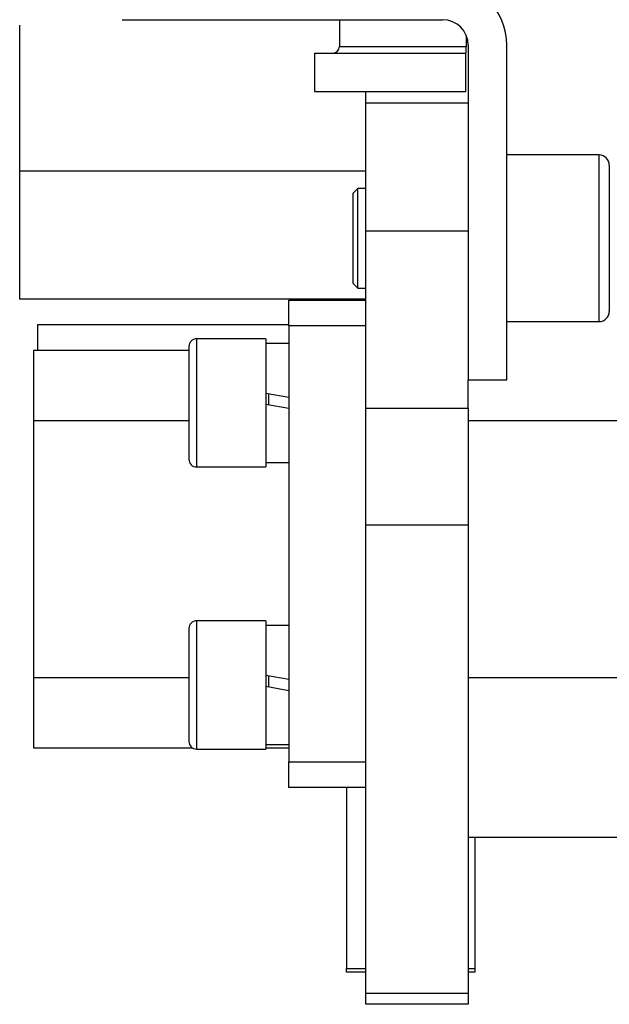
# Model space of a CAD drawing. Header units: millimetres. Extents: x 1476 to 3743, y -156 to 1447.
# Tile 21 of 70: x 1958 to 2004, y 945 to 1021. Entities that reach past the tile are written whole.
import ezdxf

# ---------------------------------------------------------------- set-up
doc = ezdxf.new("R2010")
doc.units = ezdxf.units.MM

msp = doc.modelspace()

# ---------------------------------------------------------------- linework, layer by layer
for p, q in [((1957.637, 1009.522), (1957.637, 1020.899)), ((1965.637, 1021.322), (1990.637, 1021.322)), ((1982.587, 1021.322), (1982.587, 1019.222)), ((1992.487, 1019.194), (1992.487, 1020.082)), ((1982.587, 1019.222), (1992.437, 1019.222)), ((1992.437, 1019.222), (1992.437, 1019.22)), ((1992.637, 1019.322), (1992.637, 993.222)), ((1995.637, 993.222), (1995.637, 1019.322)), ((1980.637, 1018.722), (1992.437, 1018.722)), ((1980.637, 1018.722), (1980.637, 1015.722)), ((1992.437, 1015.722), (1992.437, 1018.722)), ((1980.637, 1015.722), (1992.437, 1015.722)), ((1984.637, 1014.822), (1984.637, 1015.722)), ((1984.637, 1004.822), (1984.637, 1014.822)), ((1992.637, 1014.822), (1984.637, 1014.822)), ((2002.837, 1010.772), (1995.637, 1010.772)), ((2002.837, 997.772), (2002.837, 1010.772)), ((2003.637, 1009.972), (2003.637, 998.572)), ((1957.637, 999.522), (1957.637, 1009.522)), ((1957.637, 1009.522), (1984.637, 1009.522)), ((1984.025, 1008.152), (1983.637, 1007.764)), ((1983.637, 1007.764), (1983.637, 1004.272)), ((1984.025, 1004.272), (1984.025, 1008.152)), ((1984.637, 1008.152), (1984.025, 1008.152)), ((1984.637, 991.02), (1984.637, 1004.822)), ((1992.637, 1004.822), (1984.637, 1004.822)), ((1983.637, 1004.272), (1983.637, 1000.78)), ((1984.025, 1000.392), (1984.025, 1004.272)), ((1983.637, 1000.78), (1984.025, 1000.392)), ((1984.025, 1000.392), (1984.637, 1000.392)), ((1984.637, 999.522), (1957.637, 999.522)), ((1978.637, 997.432), (1978.637, 999.432)), ((1978.637, 999.432), (1984.637, 999.432)), ((1983.137, 999.521), (1983.137, 999.432)), ((1995.637, 997.772), (2002.837, 997.772)), ((1959.019, 997.522), (1959.019, 995.521)), ((1978.641, 997.522), (1959.019, 997.522)), ((1978.637, 997.432), (1978.637, 963.432)), ((1984.637, 997.432), (1978.637, 997.432)), ((1971.437, 996.432), (1971.437, 986.432)), ((1976.837, 996.432), (1971.437, 996.432)), ((1976.837, 996.432), (1976.837, 986.432)), ((1958.719, 995.522), (1958.719, 990.021)), ((1970.838, 995.522), (1958.719, 995.522)), ((1970.837, 995.832), (1970.837, 987.032)), ((1978.637, 996.072), (1976.837, 996.072)), ((1992.637, 991.02), (1992.637, 993.222)), ((1992.637, 993.222), (1995.637, 993.222)), ((1976.837, 992.2), (1978.637, 991.882)), ((1977.087, 991.256), (1977.087, 992.156)), ((1978.637, 990.982), (1976.837, 991.3)), ((1984.637, 981.882), (1984.637, 991.02)), ((1984.637, 991.02), (1992.637, 991.02)), ((1992.637, 991.02), (1992.637, 981.882)), ((1958.719, 990.022), (1958.719, 980.022)), ((1970.839, 990.022), (1958.719, 990.022)), ((2025.04, 990.022), (1992.639, 990.022)), ((1971.437, 986.432), (1976.837, 986.432)), ((1976.837, 986.792), (1978.637, 986.792)), ((1984.637, 945.383), (1984.637, 981.882)), ((1992.637, 981.882), (1984.637, 981.882)), ((1992.637, 981.882), (1992.637, 945.383)), ((1958.719, 980.022), (1958.719, 970.022)), ((1970.837, 973.832), (1970.837, 965.032)), ((1971.437, 974.432), (1971.437, 964.432)), ((1976.837, 974.432), (1971.437, 974.432)), ((1976.837, 974.432), (1976.837, 964.432)), ((1978.637, 974.072), (1976.837, 974.072)), ((1958.719, 970.022), (1970.839, 970.022)), ((1958.719, 970.021), (1958.719, 964.522)), ((1976.837, 970.2), (1978.637, 969.882)), ((1977.087, 969.256), (1977.087, 970.156)), ((1992.639, 970.022), (2025.04, 970.022)), ((1978.637, 968.982), (1976.837, 969.3)), ((1976.837, 964.792), (1978.637, 964.792)), ((1958.719, 964.522), (1971.125, 964.522)), ((1971.437, 964.432), (1976.837, 964.432)), ((1976.84, 964.522), (1978.64, 964.522)), ((1978.637, 961.432), (1978.637, 963.432)), ((1978.637, 963.432), (1984.637, 963.432)), ((1984.637, 961.432), (1978.637, 961.432)), ((1983.137, 961.433), (1983.137, 947.314)), ((1992.637, 957.567), (2021.937, 957.567)), ((1993.137, 957.567), (1993.137, 947.314)), ((1983.137, 947.022), (1983.137, 947.314)), ((1983.137, 947.314), (1984.638, 947.314)), ((1984.638, 947.022), (1983.137, 947.022)), ((1992.637, 947.314), (1993.137, 947.314)), ((1993.137, 947.022), (1992.637, 947.022)), ((1993.137, 947.314), (1993.137, 947.022)), ((1984.637, 944.522), (1984.637, 945.383)), ((1984.637, 945.383), (1992.637, 945.383)), ((1992.637, 945.383), (1992.637, 944.522)), ((1992.637, 944.522), (1984.637, 944.522))]:
    msp.add_line(p, q)
for centre, radius, start, end in [((1990.637, 1019.322), 5, 0, 90), ((1990.637, 1019.322), 2, 0, 90), ((1982.087, 1019.222), 0.5, 270, 0), ((2002.837, 1009.972), 0.8, 0, 90), ((2002.837, 998.572), 0.8, 270, 0), ((1971.437, 995.832), 0.6, 90, 180), ((1971.437, 987.032), 0.6, 180, 270), ((1971.437, 973.832), 0.6, 90, 180), ((1971.437, 965.032), 0.6, 180, 270)]:
    msp.add_arc(centre, radius, start, end)
for points, degree, knots in [([(1992.437, 1019.222), (1992.446, 1019.222), (1992.453, 1019.221), (1992.465, 1019.221), (1992.471, 1019.221), (1992.483, 1019.22), (1992.487, 1019.219), (1992.487, 1019.219)], 3, [0, 0, 0, 0, 0.250648, 0.250648, 0.501297, 0.501297, 1, 1, 1, 1]), ([(1992.437, 1019.22), (1992.437, 1019.218), (1992.437, 1019.216), (1992.437, 1019.214), (1992.437, 1019.212), (1992.437, 1019.21), (1992.437, 1019.208), (1992.437, 1019.206), (1992.437, 1019.204), (1992.437, 1019.161), (1992.437, 1019.124), (1992.437, 1019.094), (1992.437, 1019.066), (1992.437, 1019.044), (1992.437, 1019.022), (1992.437, 1019.001), (1992.437, 1018.98), (1992.437, 1018.978), (1992.437, 1018.977), (1992.437, 1018.976), (1992.437, 1018.975), (1992.437, 1018.974), (1992.437, 1018.973), (1992.437, 1018.971), (1992.437, 1018.957), (1992.437, 1018.922), (1992.437, 1018.9), (1992.437, 1018.878), (1992.437, 1018.858), (1992.437, 1018.822), (1992.437, 1018.806), (1992.437, 1018.777), (1992.437, 1018.766), (1992.437, 1018.755), (1992.437, 1018.749), (1992.437, 1018.736), (1992.437, 1018.728), (1992.437, 1018.726), (1992.437, 1018.723), (1992.437, 1018.722), (1992.437, 1018.722)], 2, [0, 0, 0, 0.001669, 0.002782, 0.003895, 0.005008, 0.006121, 0.007233, 0.008346, 0.023209, 0.05194, 0.080725, 0.109447, 0.138037, 0.166493, 0.194986, 0.223515, 0.238694, 0.240523, 0.242353, 0.244182, 0.246011, 0.24784, 0.24967, 0.252413, 0.305318, 0.37937, 0.37937, 0.442611, 0.506355, 0.568204, 0.630047, 0.692155, 0.753763, 0.753763, 0.805568, 0.877684, 0.908828, 0.939665, 0.970834, 1, 1, 1])]:
    msp.add_open_spline(points, degree=degree, knots=knots)
msp.add_open_spline([(1992.437, 1019.219), (1992.49, 1019.219)], degree=1)

doc.saveas('drawing.dxf')
